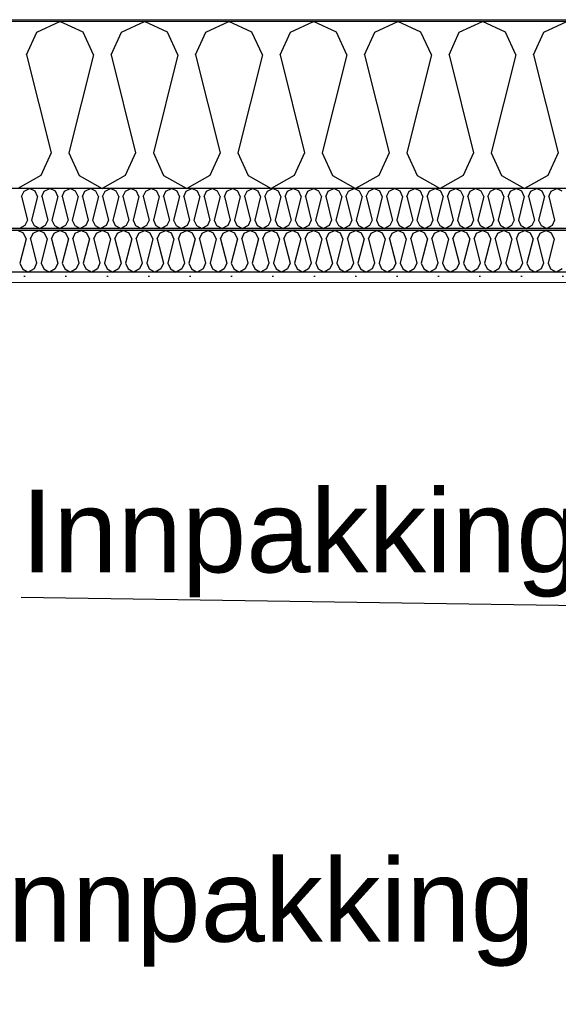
# Model space of a CAD drawing. Header units: millimetres. Extents: x -8544 to 51179, y -2070 to 39312.
# Tile 141 of 165: x 35769 to 36420, y 7565 to 8753. Entities that reach past the tile are written whole.
import ezdxf

# ---------------------------------------------------------------- set-up
doc = ezdxf.new("R2010")
doc.units = ezdxf.units.MM
doc.header["$LTSCALE"] = 0.5
doc.header["$MEASUREMENT"] = 0
doc.linetypes.add('PLINE', pattern=[0])
doc.layers.add('236- Innvendig kledning og overflate(Nye konstruksjoner)', color=7, linetype='Continuous', lineweight=0)
doc.layers.add('262- Taktekking(Nye konstruksjoner)', color=7, linetype='Continuous', lineweight=0)
for name, color, linetype in [('256- Faste himlinger og overflatebehandling (Skravur)(Nye konstruksjoner)', 7, 'Continuous'), ('256- Faste himlinger og overflatebehandling(Nye konstruksjoner)', 7, 'Continuous'), ('261- Primærkonstruksjon (tak)', 7, 'Continuous'), ('261- Primærkonstruksjon (tak) (Skravur)', 7, 'Continuous'), ('262- Taktekking (Skravur)(Nye konstruksjoner)', 7, 'Continuous'), ('832- Tekst bygning(Nye konstruksjoner)', 7, 'Continuous')]:
    doc.layers.add(name, color=color, linetype=linetype)
doc.styles.add('GENERATED_STYLE_3', font='arial.ttf')
doc.dimstyles.new('GENERATED_STYLE__2', dxfattribs={"dimtxt": 0.18, "dimasz": 182.4, "dimexe": 0.18, "dimexo": 0.0625, "dimgap": 0, "dimtad": 0, "dimtih": 1, "dimtoh": 1, "dimdec": 4, "dimzin": 0, "dimdsep": 46, "dimcen": 0.09, "dimadec": 0, "dimazin": 0, "dimtfac": 1, "dimtdec": 4, "dimtmove": 0, "dimatfit": 3, "dimldrblk": 'ARROWHEAD_5', "dimfxl": 1, "dimtolj": 1, "dimtzin": 0, "dimarcsym": 0})

# ---------------------------------------------------------------- blocks, each defined once
blk = doc.blocks.new('*X5')
at = {"layer": '261- Primærkonstruksjon (tak) (Skravur)', "linetype": 'PLINE'}
for p, q in [((35789.9, 8738.1), (35817.8, 8751.3)), ((35845.7, 8738.1), (35817.8, 8751.3)), ((35892, 8738.1), (35919.8, 8751.3)), ((35947.7, 8738.1), (35919.8, 8751.3)), ((35994, 8738.1), (36021.9, 8751.3)), ((36049.7, 8738.1), (36021.9, 8751.3)), ((36096.1, 8738.1), (36123.9, 8751.3)), ((36151.8, 8738.1), (36123.9, 8751.3)), ((36198.1, 8738.1), (36226, 8751.3)), ((36253.8, 8738.1), (36226, 8751.3)), ((36300.1, 8738.1), (36328, 8751.3)), ((36355.9, 8738.1), (36328, 8751.3)), ((36402.2, 8738.1), (36430.1, 8751.3)), ((35777.5, 8710.8), (35789.9, 8738.1)), ((35858.1, 8710.8), (35845.7, 8738.1)), ((35879.5, 8710.8), (35892, 8738.1)), ((35960.1, 8710.8), (35947.7, 8738.1)), ((35981.6, 8710.8), (35994, 8738.1)), ((36062.2, 8710.8), (36049.7, 8738.1)), ((36083.6, 8710.8), (36096.1, 8738.1)), ((36164.2, 8710.8), (36151.8, 8738.1)), ((36185.7, 8710.8), (36198.1, 8738.1)), ((36266.3, 8710.8), (36253.8, 8738.1)), ((36287.7, 8710.8), (36300.1, 8738.1)), ((36368.3, 8710.8), (36355.9, 8738.1)), ((36389.8, 8710.8), (36402.2, 8738.1)), ((35777.5, 8710.8), (35807.1, 8592.5)), ((35858.1, 8710.8), (35828.5, 8592.5)), ((35879.5, 8710.8), (35909.1, 8592.5)), ((35960.1, 8710.8), (35930.6, 8592.5)), ((35981.6, 8710.8), (36011.2, 8592.5)), ((36062.2, 8710.8), (36032.6, 8592.5)), ((36083.6, 8710.8), (36113.2, 8592.5)), ((36164.2, 8710.8), (36134.6, 8592.5)), ((36185.7, 8710.8), (36215.2, 8592.5)), ((36266.3, 8710.8), (36236.7, 8592.5)), ((36287.7, 8710.8), (36317.3, 8592.5)), ((36368.3, 8710.8), (36338.7, 8592.5)), ((36389.8, 8710.8), (36419.3, 8592.5)), ((35807.1, 8592.5), (35794.6, 8565.1)), ((35828.5, 8592.5), (35840.9, 8565.1)), ((35909.1, 8592.5), (35896.7, 8565.1)), ((35930.6, 8592.5), (35943, 8565.1)), ((36011.2, 8592.5), (35998.7, 8565.1)), ((36032.6, 8592.5), (36045, 8565.1)), ((36113.2, 8592.5), (36100.8, 8565.1)), ((36134.6, 8592.5), (36147.1, 8565.1)), ((36215.2, 8592.5), (36202.8, 8565.1)), ((36236.7, 8592.5), (36249.1, 8565.1)), ((36317.3, 8592.5), (36304.9, 8565.1)), ((36338.7, 8592.5), (36351.2, 8565.1)), ((36419.3, 8592.5), (36406.9, 8565.1)), ((35794.6, 8565.1), (35766.8, 8549.6)), ((35840.9, 8565.1), (35868.8, 8549.6)), ((35896.7, 8565.1), (35868.8, 8549.6)), ((35943, 8565.1), (35970.9, 8549.6)), ((35998.7, 8565.1), (35970.9, 8549.6)), ((36045, 8565.1), (36072.9, 8549.6)), ((36100.8, 8565.1), (36072.9, 8549.6)), ((36147.1, 8565.1), (36174.9, 8549.6)), ((36202.8, 8565.1), (36174.9, 8549.6)), ((36249.1, 8565.1), (36277, 8549.6)), ((36304.9, 8565.1), (36277, 8549.6)), ((36351.2, 8565.1), (36379, 8549.6)), ((36406.9, 8565.1), (36379, 8549.6))]:
    blk.add_line(p, q, dxfattribs=at)
blk = doc.blocks.new('*X33')
at = {"layer": '256- Faste himlinger og overflatebehandling (Skravur)(Nye konstruksjoner)', "linetype": 'PLINE'}
for p, q in [((35773.7, 8495.8), (35766.8, 8499.1)), ((35785.3, 8495.8), (35792.3, 8499.1)), ((35799.2, 8495.8), (35792.3, 8499.1)), ((35810.8, 8495.8), (35817.8, 8499.1)), ((35824.8, 8495.8), (35817.8, 8499.1)), ((35836.3, 8495.8), (35843.3, 8499.1)), ((35850.3, 8495.8), (35843.3, 8499.1)), ((35861.8, 8495.8), (35868.8, 8499.1)), ((35875.8, 8495.8), (35868.8, 8499.1)), ((35887.4, 8495.8), (35894.3, 8499.1)), ((35901.3, 8495.8), (35894.3, 8499.1)), ((35912.9, 8495.8), (35919.8, 8499.1)), ((35926.8, 8495.8), (35919.8, 8499.1)), ((35938.4, 8495.8), (35945.3, 8499.1)), ((35952.3, 8495.8), (35945.3, 8499.1)), ((35963.9, 8495.8), (35970.9, 8499.1)), ((35977.8, 8495.8), (35970.9, 8499.1)), ((35989.4, 8495.8), (35996.4, 8499.1)), ((36003.3, 8495.8), (35996.4, 8499.1)), ((36014.9, 8495.8), (36021.9, 8499.1)), ((36028.8, 8495.8), (36021.9, 8499.1)), ((36040.4, 8495.8), (36047.4, 8499.1)), ((36054.4, 8495.8), (36047.4, 8499.1)), ((36065.9, 8495.8), (36072.9, 8499.1)), ((36079.9, 8495.8), (36072.9, 8499.1)), ((36091.4, 8495.8), (36098.4, 8499.1)), ((36105.4, 8495.8), (36098.4, 8499.1)), ((36117, 8495.8), (36123.9, 8499.1)), ((36130.9, 8495.8), (36123.9, 8499.1)), ((36142.5, 8495.8), (36149.4, 8499.1)), ((36156.4, 8495.8), (36149.4, 8499.1)), ((36168, 8495.8), (36174.9, 8499.1)), ((36181.9, 8495.8), (36174.9, 8499.1)), ((36193.5, 8495.8), (36200.5, 8499.1)), ((36207.4, 8495.8), (36200.5, 8499.1)), ((36219, 8495.8), (36226, 8499.1)), ((36232.9, 8495.8), (36226, 8499.1)), ((36244.5, 8495.8), (36251.5, 8499.1)), ((36258.4, 8495.8), (36251.5, 8499.1)), ((36270, 8495.8), (36277, 8499.1)), ((36284, 8495.8), (36277, 8499.1)), ((36295.5, 8495.8), (36302.5, 8499.1)), ((36309.5, 8495.8), (36302.5, 8499.1)), ((36321, 8495.8), (36328, 8499.1)), ((36335, 8495.8), (36328, 8499.1)), ((36346.6, 8495.8), (36353.5, 8499.1)), ((36360.5, 8495.8), (36353.5, 8499.1)), ((36372.1, 8495.8), (36379, 8499.1)), ((36386, 8495.8), (36379, 8499.1)), ((36397.6, 8495.8), (36404.5, 8499.1)), ((36411.5, 8495.8), (36404.5, 8499.1)), ((35776.8, 8489), (35769.4, 8459.4)), ((35776.8, 8489), (35773.7, 8495.8)), ((35782.2, 8489), (35785.3, 8495.8)), ((35782.2, 8489), (35789.6, 8459.4)), ((35802.4, 8489), (35795, 8459.4)), ((35802.4, 8489), (35799.2, 8495.8)), ((35807.7, 8489), (35810.8, 8495.8)), ((35807.7, 8489), (35815.1, 8459.4)), ((35827.9, 8489), (35820.5, 8459.4)), ((35827.9, 8489), (35824.8, 8495.8)), ((35833.2, 8489), (35836.3, 8495.8)), ((35833.2, 8489), (35840.6, 8459.4)), ((35853.4, 8489), (35846, 8459.4)), ((35853.4, 8489), (35850.3, 8495.8)), ((35858.7, 8489), (35861.8, 8495.8)), ((35858.7, 8489), (35866.1, 8459.4)), ((35878.9, 8489), (35871.5, 8459.4)), ((35878.9, 8489), (35875.8, 8495.8)), ((35884.2, 8489), (35887.4, 8495.8)), ((35884.2, 8489), (35891.6, 8459.4)), ((35904.4, 8489), (35897, 8459.4)), ((35904.4, 8489), (35901.3, 8495.8)), ((35909.8, 8489), (35912.9, 8495.8)), ((35909.8, 8489), (35917.2, 8459.4)), ((35929.9, 8489), (35922.5, 8459.4)), ((35929.9, 8489), (35926.8, 8495.8)), ((35935.3, 8489), (35938.4, 8495.8)), ((35935.3, 8489), (35942.7, 8459.4)), ((35955.4, 8489), (35948, 8459.4)), ((35955.4, 8489), (35952.3, 8495.8)), ((35960.8, 8489), (35963.9, 8495.8)), ((35960.8, 8489), (35968.2, 8459.4)), ((35980.9, 8489), (35973.5, 8459.4)), ((35980.9, 8489), (35977.8, 8495.8)), ((35986.3, 8489), (35989.4, 8495.8)), ((35986.3, 8489), (35993.7, 8459.4)), ((36006.4, 8489), (35999, 8459.4)), ((36006.4, 8489), (36003.3, 8495.8)), ((36011.8, 8489), (36014.9, 8495.8)), ((36011.8, 8489), (36019.2, 8459.4)), ((36032, 8489), (36024.6, 8459.4)), ((36032, 8489), (36028.8, 8495.8)), ((36037.3, 8489), (36040.4, 8495.8)), ((36037.3, 8489), (36044.7, 8459.4)), ((36057.5, 8489), (36050.1, 8459.4)), ((36057.5, 8489), (36054.4, 8495.8)), ((36062.8, 8489), (36065.9, 8495.8)), ((36062.8, 8489), (36070.2, 8459.4)), ((36083, 8489), (36075.6, 8459.4)), ((36083, 8489), (36079.9, 8495.8)), ((36088.3, 8489), (36091.4, 8495.8)), ((36088.3, 8489), (36095.7, 8459.4)), ((36108.5, 8489), (36101.1, 8459.4)), ((36108.5, 8489), (36105.4, 8495.8)), ((36113.8, 8489), (36117, 8495.8)), ((36113.8, 8489), (36121.2, 8459.4)), ((36134, 8489), (36126.6, 8459.4)), ((36134, 8489), (36130.9, 8495.8)), ((36139.4, 8489), (36142.5, 8495.8)), ((36139.4, 8489), (36146.8, 8459.4)), ((36159.5, 8489), (36152.1, 8459.4)), ((36159.5, 8489), (36156.4, 8495.8)), ((36164.9, 8489), (36168, 8495.8)), ((36164.9, 8489), (36172.3, 8459.4)), ((36185, 8489), (36177.6, 8459.4)), ((36185, 8489), (36181.9, 8495.8)), ((36190.4, 8489), (36193.5, 8495.8)), ((36190.4, 8489), (36197.8, 8459.4)), ((36210.5, 8489), (36203.1, 8459.4)), ((36210.5, 8489), (36207.4, 8495.8)), ((36215.9, 8489), (36219, 8495.8)), ((36215.9, 8489), (36223.3, 8459.4)), ((36236, 8489), (36228.6, 8459.4)), ((36236, 8489), (36232.9, 8495.8)), ((36241.4, 8489), (36244.5, 8495.8)), ((36241.4, 8489), (36248.8, 8459.4)), ((36261.6, 8489), (36254.2, 8459.4)), ((36261.6, 8489), (36258.4, 8495.8)), ((36266.9, 8489), (36270, 8495.8)), ((36266.9, 8489), (36274.3, 8459.4)), ((36287.1, 8489), (36279.7, 8459.4)), ((36287.1, 8489), (36284, 8495.8)), ((36292.4, 8489), (36295.5, 8495.8)), ((36292.4, 8489), (36299.8, 8459.4)), ((36312.6, 8489), (36305.2, 8459.4)), ((36312.6, 8489), (36309.5, 8495.8)), ((36317.9, 8489), (36321, 8495.8)), ((36317.9, 8489), (36325.3, 8459.4)), ((36338.1, 8489), (36330.7, 8459.4)), ((36338.1, 8489), (36335, 8495.8)), ((36343.4, 8489), (36346.6, 8495.8)), ((36343.4, 8489), (36350.8, 8459.4)), ((36363.6, 8489), (36356.2, 8459.4)), ((36363.6, 8489), (36360.5, 8495.8)), ((36369, 8489), (36372.1, 8495.8)), ((36369, 8489), (36376.4, 8459.4)), ((36389.1, 8489), (36381.7, 8459.4)), ((36389.1, 8489), (36386, 8495.8)), ((36394.5, 8489), (36397.6, 8495.8)), ((36394.5, 8489), (36401.9, 8459.4)), ((36414.6, 8489), (36407.2, 8459.4)), ((36414.6, 8489), (36411.5, 8495.8)), ((35769.4, 8459.4), (35772.6, 8452.6)), ((35772.6, 8452.6), (35779.5, 8448.7)), ((35786.5, 8452.6), (35779.5, 8448.7)), ((35789.6, 8459.4), (35786.5, 8452.6)), ((35795, 8459.4), (35798.1, 8452.6)), ((35798.1, 8452.6), (35805, 8448.7)), ((35812, 8452.6), (35805, 8448.7)), ((35815.1, 8459.4), (35812, 8452.6)), ((35820.5, 8459.4), (35823.6, 8452.6)), ((35823.6, 8452.6), (35830.5, 8448.7)), ((35837.5, 8452.6), (35830.5, 8448.7)), ((35840.6, 8459.4), (35837.5, 8452.6)), ((35846, 8459.4), (35849.1, 8452.6)), ((35849.1, 8452.6), (35856.1, 8448.7)), ((35863, 8452.6), (35856.1, 8448.7)), ((35866.1, 8459.4), (35863, 8452.6)), ((35871.5, 8459.4), (35874.6, 8452.6)), ((35874.6, 8452.6), (35881.6, 8448.7)), ((35888.5, 8452.6), (35881.6, 8448.7)), ((35891.6, 8459.4), (35888.5, 8452.6)), ((35897, 8459.4), (35900.1, 8452.6)), ((35900.1, 8452.6), (35907.1, 8448.7)), ((35914, 8452.6), (35907.1, 8448.7)), ((35917.2, 8459.4), (35914, 8452.6)), ((35922.5, 8459.4), (35925.6, 8452.6)), ((35925.6, 8452.6), (35932.6, 8448.7)), ((35939.6, 8452.6), (35932.6, 8448.7)), ((35942.7, 8459.4), (35939.6, 8452.6)), ((35948, 8459.4), (35951.1, 8452.6)), ((35951.1, 8452.6), (35958.1, 8448.7)), ((35965.1, 8452.6), (35958.1, 8448.7)), ((35968.2, 8459.4), (35965.1, 8452.6)), ((35973.5, 8459.4), (35976.6, 8452.6)), ((35976.6, 8452.6), (35983.6, 8448.7)), ((35990.6, 8452.6), (35983.6, 8448.7)), ((35993.7, 8459.4), (35990.6, 8452.6)), ((35999, 8459.4), (36002.2, 8452.6)), ((36002.2, 8452.6), (36009.1, 8448.7)), ((36016.1, 8452.6), (36009.1, 8448.7)), ((36019.2, 8459.4), (36016.1, 8452.6)), ((36024.6, 8459.4), (36027.7, 8452.6)), ((36027.7, 8452.6), (36034.6, 8448.7)), ((36041.6, 8452.6), (36034.6, 8448.7)), ((36044.7, 8459.4), (36041.6, 8452.6)), ((36050.1, 8459.4), (36053.2, 8452.6)), ((36053.2, 8452.6), (36060.1, 8448.7)), ((36067.1, 8452.6), (36060.1, 8448.7)), ((36070.2, 8459.4), (36067.1, 8452.6)), ((36075.6, 8459.4), (36078.7, 8452.6)), ((36078.7, 8452.6), (36085.7, 8448.7)), ((36092.6, 8452.6), (36085.7, 8448.7)), ((36095.7, 8459.4), (36092.6, 8452.6)), ((36101.1, 8459.4), (36104.2, 8452.6)), ((36104.2, 8452.6), (36111.2, 8448.7)), ((36118.1, 8452.6), (36111.2, 8448.7)), ((36121.2, 8459.4), (36118.1, 8452.6)), ((36126.6, 8459.4), (36129.7, 8452.6)), ((36129.7, 8452.6), (36136.7, 8448.7)), ((36143.6, 8452.6), (36136.7, 8448.7)), ((36146.8, 8459.4), (36143.6, 8452.6)), ((36152.1, 8459.4), (36155.2, 8452.6)), ((36155.2, 8452.6), (36162.2, 8448.7)), ((36169.2, 8452.6), (36162.2, 8448.7)), ((36172.3, 8459.4), (36169.2, 8452.6)), ((36177.6, 8459.4), (36180.7, 8452.6)), ((36180.7, 8452.6), (36187.7, 8448.7)), ((36194.7, 8452.6), (36187.7, 8448.7)), ((36197.8, 8459.4), (36194.7, 8452.6)), ((36203.1, 8459.4), (36206.2, 8452.6)), ((36206.2, 8452.6), (36213.2, 8448.7)), ((36220.2, 8452.6), (36213.2, 8448.7)), ((36223.3, 8459.4), (36220.2, 8452.6)), ((36228.6, 8459.4), (36231.8, 8452.6)), ((36231.8, 8452.6), (36238.7, 8448.7)), ((36245.7, 8452.6), (36238.7, 8448.7)), ((36248.8, 8459.4), (36245.7, 8452.6)), ((36254.2, 8459.4), (36257.3, 8452.6)), ((36257.3, 8452.6), (36264.2, 8448.7)), ((36271.2, 8452.6), (36264.2, 8448.7)), ((36274.3, 8459.4), (36271.2, 8452.6)), ((36279.7, 8459.4), (36282.8, 8452.6)), ((36282.8, 8452.6), (36289.7, 8448.7)), ((36296.7, 8452.6), (36289.7, 8448.7)), ((36299.8, 8459.4), (36296.7, 8452.6)), ((36305.2, 8459.4), (36308.3, 8452.6)), ((36308.3, 8452.6), (36315.3, 8448.7)), ((36322.2, 8452.6), (36315.3, 8448.7)), ((36325.3, 8459.4), (36322.2, 8452.6)), ((36330.7, 8459.4), (36333.8, 8452.6)), ((36333.8, 8452.6), (36340.8, 8448.7)), ((36347.7, 8452.6), (36340.8, 8448.7)), ((36350.8, 8459.4), (36347.7, 8452.6)), ((36356.2, 8459.4), (36359.3, 8452.6)), ((36359.3, 8452.6), (36366.3, 8448.7)), ((36373.2, 8452.6), (36366.3, 8448.7)), ((36376.4, 8459.4), (36373.2, 8452.6)), ((36381.7, 8459.4), (36384.8, 8452.6)), ((36384.8, 8452.6), (36391.8, 8448.7)), ((36398.8, 8452.6), (36391.8, 8448.7)), ((36401.9, 8459.4), (36398.8, 8452.6)), ((36407.2, 8459.4), (36410.3, 8452.6)), ((36410.3, 8452.6), (36417.3, 8448.7)), ((36424.3, 8452.6), (36417.3, 8448.7))]:
    blk.add_line(p, q, dxfattribs=at)
blk = doc.blocks.new('*X34')
at = {"layer": '256- Faste himlinger og overflatebehandling (Skravur)(Nye konstruksjoner)', "linetype": 'PLINE'}
for p, q in [((35771.4, 8539.9), (35774.4, 8546.4)), ((35774.4, 8546.4), (35781.1, 8549.6)), ((35787.7, 8546.4), (35781.1, 8549.6)), ((35790.7, 8539.9), (35787.7, 8546.4)), ((35795.9, 8539.9), (35798.9, 8546.4)), ((35798.9, 8546.4), (35805.5, 8549.6)), ((35812.2, 8546.4), (35805.5, 8549.6)), ((35815.2, 8539.9), (35812.2, 8546.4)), ((35820.4, 8539.9), (35823.3, 8546.4)), ((35823.3, 8546.4), (35830, 8549.6)), ((35836.7, 8546.4), (35830, 8549.6)), ((35839.7, 8539.9), (35836.7, 8546.4)), ((35844.9, 8539.9), (35847.8, 8546.4)), ((35847.8, 8546.4), (35854.5, 8549.6)), ((35861.2, 8546.4), (35854.5, 8549.6)), ((35864.2, 8539.9), (35861.2, 8546.4)), ((35869.3, 8539.9), (35872.3, 8546.4)), ((35872.3, 8546.4), (35879, 8549.6)), ((35885.7, 8546.4), (35879, 8549.6)), ((35888.7, 8539.9), (35885.7, 8546.4)), ((35893.8, 8539.9), (35896.8, 8546.4)), ((35896.8, 8546.4), (35903.5, 8549.6)), ((35910.2, 8546.4), (35903.5, 8549.6)), ((35913.2, 8539.9), (35910.2, 8546.4)), ((35918.3, 8539.9), (35921.3, 8546.4)), ((35921.3, 8546.4), (35928, 8549.6)), ((35934.7, 8546.4), (35928, 8549.6)), ((35937.7, 8539.9), (35934.7, 8546.4)), ((35942.8, 8539.9), (35945.8, 8546.4)), ((35945.8, 8546.4), (35952.5, 8549.6)), ((35959.2, 8546.4), (35952.5, 8549.6)), ((35962.2, 8539.9), (35959.2, 8546.4)), ((35967.3, 8539.9), (35970.3, 8546.4)), ((35970.3, 8546.4), (35977, 8549.6)), ((35983.7, 8546.4), (35977, 8549.6)), ((35986.6, 8539.9), (35983.7, 8546.4)), ((35991.8, 8539.9), (35994.8, 8546.4)), ((35994.8, 8546.4), (36001.5, 8549.6)), ((36008.2, 8546.4), (36001.5, 8549.6)), ((36011.1, 8539.9), (36008.2, 8546.4)), ((36016.3, 8539.9), (36019.3, 8546.4)), ((36019.3, 8546.4), (36026, 8549.6)), ((36032.6, 8546.4), (36026, 8549.6)), ((36035.6, 8539.9), (36032.6, 8546.4)), ((36040.8, 8539.9), (36043.8, 8546.4)), ((36043.8, 8546.4), (36050.4, 8549.6)), ((36057.1, 8546.4), (36050.4, 8549.6)), ((36060.1, 8539.9), (36057.1, 8546.4)), ((36065.3, 8539.9), (36068.3, 8546.4)), ((36068.3, 8546.4), (36074.9, 8549.6)), ((36081.6, 8546.4), (36074.9, 8549.6)), ((36084.6, 8539.9), (36081.6, 8546.4)), ((36089.8, 8539.9), (36092.7, 8546.4)), ((36092.7, 8546.4), (36099.4, 8549.6)), ((36106.1, 8546.4), (36099.4, 8549.6)), ((36109.1, 8539.9), (36106.1, 8546.4)), ((36114.2, 8539.9), (36117.2, 8546.4)), ((36117.2, 8546.4), (36123.9, 8549.6)), ((36130.6, 8546.4), (36123.9, 8549.6)), ((36133.6, 8539.9), (36130.6, 8546.4)), ((36138.7, 8539.9), (36141.7, 8546.4)), ((36141.7, 8546.4), (36148.4, 8549.6)), ((36155.1, 8546.4), (36148.4, 8549.6)), ((36158.1, 8539.9), (36155.1, 8546.4)), ((36163.2, 8539.9), (36166.2, 8546.4)), ((36166.2, 8546.4), (36172.9, 8549.6)), ((36179.6, 8546.4), (36172.9, 8549.6)), ((36182.6, 8539.9), (36179.6, 8546.4)), ((36187.7, 8539.9), (36190.7, 8546.4)), ((36190.7, 8546.4), (36197.4, 8549.6)), ((36204.1, 8546.4), (36197.4, 8549.6)), ((36207.1, 8539.9), (36204.1, 8546.4)), ((36212.2, 8539.9), (36215.2, 8546.4)), ((36215.2, 8546.4), (36221.9, 8549.6)), ((36228.6, 8546.4), (36221.9, 8549.6)), ((36231.6, 8539.9), (36228.6, 8546.4)), ((36236.7, 8539.9), (36239.7, 8546.4)), ((36239.7, 8546.4), (36246.4, 8549.6)), ((36253.1, 8546.4), (36246.4, 8549.6)), ((36256, 8539.9), (36253.1, 8546.4)), ((36261.2, 8539.9), (36264.2, 8546.4)), ((36264.2, 8546.4), (36270.9, 8549.6)), ((36277.6, 8546.4), (36270.9, 8549.6)), ((36280.5, 8539.9), (36277.6, 8546.4)), ((36285.7, 8539.9), (36288.7, 8546.4)), ((36288.7, 8546.4), (36295.4, 8549.6)), ((36302, 8546.4), (36295.4, 8549.6)), ((36305, 8539.9), (36302, 8546.4)), ((36310.2, 8539.9), (36313.2, 8546.4)), ((36313.2, 8546.4), (36319.8, 8549.6)), ((36326.5, 8546.4), (36319.8, 8549.6)), ((36329.5, 8539.9), (36326.5, 8546.4)), ((36334.7, 8539.9), (36337.7, 8546.4)), ((36337.7, 8546.4), (36344.3, 8549.6)), ((36351, 8546.4), (36344.3, 8549.6)), ((36354, 8539.9), (36351, 8546.4)), ((36359.2, 8539.9), (36362.1, 8546.4)), ((36362.1, 8546.4), (36368.8, 8549.6)), ((36375.5, 8546.4), (36368.8, 8549.6)), ((36378.5, 8539.9), (36375.5, 8546.4)), ((36383.6, 8539.9), (36386.6, 8546.4)), ((36386.6, 8546.4), (36393.3, 8549.6)), ((36400, 8546.4), (36393.3, 8549.6)), ((36403, 8539.9), (36400, 8546.4)), ((36408.1, 8539.9), (36411.1, 8546.4)), ((36411.1, 8546.4), (36417.8, 8549.6)), ((36424.5, 8546.4), (36417.8, 8549.6)), ((35771.4, 8539.9), (35778.5, 8511.5)), ((35790.7, 8539.9), (35783.6, 8511.5)), ((35795.9, 8539.9), (35803, 8511.5)), ((35815.2, 8539.9), (35808.1, 8511.5)), ((35820.4, 8539.9), (35827.5, 8511.5)), ((35839.7, 8539.9), (35832.6, 8511.5)), ((35844.9, 8539.9), (35852, 8511.5)), ((35864.2, 8539.9), (35857.1, 8511.5)), ((35869.3, 8539.9), (35876.4, 8511.5)), ((35888.7, 8539.9), (35881.6, 8511.5)), ((35893.8, 8539.9), (35900.9, 8511.5)), ((35913.2, 8539.9), (35906.1, 8511.5)), ((35918.3, 8539.9), (35925.4, 8511.5)), ((35937.7, 8539.9), (35930.6, 8511.5)), ((35942.8, 8539.9), (35949.9, 8511.5)), ((35962.2, 8539.9), (35955.1, 8511.5)), ((35967.3, 8539.9), (35974.4, 8511.5)), ((35986.6, 8539.9), (35979.5, 8511.5)), ((35991.8, 8539.9), (35998.9, 8511.5)), ((36011.1, 8539.9), (36004, 8511.5)), ((36016.3, 8539.9), (36023.4, 8511.5)), ((36035.6, 8539.9), (36028.5, 8511.5)), ((36040.8, 8539.9), (36047.9, 8511.5)), ((36060.1, 8539.9), (36053, 8511.5)), ((36065.3, 8539.9), (36072.4, 8511.5)), ((36084.6, 8539.9), (36077.5, 8511.5)), ((36089.8, 8539.9), (36096.9, 8511.5)), ((36109.1, 8539.9), (36102, 8511.5)), ((36114.2, 8539.9), (36121.3, 8511.5)), ((36133.6, 8539.9), (36126.5, 8511.5)), ((36138.7, 8539.9), (36145.8, 8511.5)), ((36158.1, 8539.9), (36151, 8511.5)), ((36163.2, 8539.9), (36170.3, 8511.5)), ((36182.6, 8539.9), (36175.5, 8511.5)), ((36187.7, 8539.9), (36194.8, 8511.5)), ((36207.1, 8539.9), (36200, 8511.5)), ((36212.2, 8539.9), (36219.3, 8511.5)), ((36231.6, 8539.9), (36224.5, 8511.5)), ((36236.7, 8539.9), (36243.8, 8511.5)), ((36256, 8539.9), (36248.9, 8511.5)), ((36261.2, 8539.9), (36268.3, 8511.5)), ((36280.5, 8539.9), (36273.4, 8511.5)), ((36285.7, 8539.9), (36292.8, 8511.5)), ((36305, 8539.9), (36297.9, 8511.5)), ((36310.2, 8539.9), (36317.3, 8511.5)), ((36329.5, 8539.9), (36322.4, 8511.5)), ((36334.7, 8539.9), (36341.8, 8511.5)), ((36354, 8539.9), (36346.9, 8511.5)), ((36359.2, 8539.9), (36366.3, 8511.5)), ((36378.5, 8539.9), (36371.4, 8511.5)), ((36383.6, 8539.9), (36390.7, 8511.5)), ((36403, 8539.9), (36395.9, 8511.5)), ((36408.1, 8539.9), (36415.2, 8511.5)), ((35778.5, 8511.5), (35775.5, 8504.9)), ((35783.6, 8511.5), (35786.6, 8504.9)), ((35803, 8511.5), (35800, 8504.9)), ((35808.1, 8511.5), (35811.1, 8504.9)), ((35827.5, 8511.5), (35824.5, 8504.9)), ((35832.6, 8511.5), (35835.6, 8504.9)), ((35852, 8511.5), (35849, 8504.9)), ((35857.1, 8511.5), (35860.1, 8504.9)), ((35876.4, 8511.5), (35873.5, 8504.9)), ((35881.6, 8511.5), (35884.6, 8504.9)), ((35900.9, 8511.5), (35897.9, 8504.9)), ((35906.1, 8511.5), (35909.1, 8504.9)), ((35925.4, 8511.5), (35922.4, 8504.9)), ((35930.6, 8511.5), (35933.6, 8504.9)), ((35949.9, 8511.5), (35946.9, 8504.9)), ((35955.1, 8511.5), (35958, 8504.9)), ((35974.4, 8511.5), (35971.4, 8504.9)), ((35979.5, 8511.5), (35982.5, 8504.9)), ((35998.9, 8511.5), (35995.9, 8504.9)), ((36004, 8511.5), (36007, 8504.9)), ((36023.4, 8511.5), (36020.4, 8504.9)), ((36028.5, 8511.5), (36031.5, 8504.9)), ((36047.9, 8511.5), (36044.9, 8504.9)), ((36053, 8511.5), (36056, 8504.9)), ((36072.4, 8511.5), (36069.4, 8504.9)), ((36077.5, 8511.5), (36080.5, 8504.9)), ((36096.9, 8511.5), (36093.9, 8504.9)), ((36102, 8511.5), (36105, 8504.9)), ((36121.3, 8511.5), (36118.4, 8504.9)), ((36126.5, 8511.5), (36129.5, 8504.9)), ((36145.8, 8511.5), (36142.9, 8504.9)), ((36151, 8511.5), (36154, 8504.9)), ((36170.3, 8511.5), (36167.3, 8504.9)), ((36175.5, 8511.5), (36178.5, 8504.9)), ((36194.8, 8511.5), (36191.8, 8504.9)), ((36200, 8511.5), (36203, 8504.9)), ((36219.3, 8511.5), (36216.3, 8504.9)), ((36224.5, 8511.5), (36227.4, 8504.9)), ((36243.8, 8511.5), (36240.8, 8504.9)), ((36248.9, 8511.5), (36251.9, 8504.9)), ((36268.3, 8511.5), (36265.3, 8504.9)), ((36273.4, 8511.5), (36276.4, 8504.9)), ((36292.8, 8511.5), (36289.8, 8504.9)), ((36297.9, 8511.5), (36300.9, 8504.9)), ((36317.3, 8511.5), (36314.3, 8504.9)), ((36322.4, 8511.5), (36325.4, 8504.9)), ((36341.8, 8511.5), (36338.8, 8504.9)), ((36346.9, 8511.5), (36349.9, 8504.9)), ((36366.3, 8511.5), (36363.3, 8504.9)), ((36371.4, 8511.5), (36374.4, 8504.9)), ((36390.7, 8511.5), (36387.8, 8504.9)), ((36395.9, 8511.5), (36398.9, 8504.9)), ((36415.2, 8511.5), (36412.3, 8504.9)), ((35775.5, 8504.9), (35768.8, 8501.2)), ((35786.6, 8504.9), (35793.3, 8501.2)), ((35800, 8504.9), (35793.3, 8501.2)), ((35811.1, 8504.9), (35817.8, 8501.2)), ((35824.5, 8504.9), (35817.8, 8501.2)), ((35835.6, 8504.9), (35842.3, 8501.2)), ((35849, 8504.9), (35842.3, 8501.2)), ((35860.1, 8504.9), (35866.8, 8501.2)), ((35873.5, 8504.9), (35866.8, 8501.2)), ((35884.6, 8504.9), (35891.3, 8501.2)), ((35897.9, 8504.9), (35891.3, 8501.2)), ((35909.1, 8504.9), (35915.8, 8501.2)), ((35922.4, 8504.9), (35915.8, 8501.2)), ((35933.6, 8504.9), (35940.2, 8501.2)), ((35946.9, 8504.9), (35940.2, 8501.2)), ((35958, 8504.9), (35964.7, 8501.2)), ((35971.4, 8504.9), (35964.7, 8501.2)), ((35982.5, 8504.9), (35989.2, 8501.2)), ((35995.9, 8504.9), (35989.2, 8501.2)), ((36007, 8504.9), (36013.7, 8501.2)), ((36020.4, 8504.9), (36013.7, 8501.2)), ((36031.5, 8504.9), (36038.2, 8501.2)), ((36044.9, 8504.9), (36038.2, 8501.2)), ((36056, 8504.9), (36062.7, 8501.2)), ((36069.4, 8504.9), (36062.7, 8501.2)), ((36080.5, 8504.9), (36087.2, 8501.2)), ((36093.9, 8504.9), (36087.2, 8501.2)), ((36105, 8504.9), (36111.7, 8501.2)), ((36118.4, 8504.9), (36111.7, 8501.2)), ((36129.5, 8504.9), (36136.2, 8501.2)), ((36142.9, 8504.9), (36136.2, 8501.2)), ((36154, 8504.9), (36160.7, 8501.2)), ((36167.3, 8504.9), (36160.7, 8501.2)), ((36178.5, 8504.9), (36185.1, 8501.2)), ((36191.8, 8504.9), (36185.1, 8501.2)), ((36203, 8504.9), (36209.6, 8501.2)), ((36216.3, 8504.9), (36209.6, 8501.2)), ((36227.4, 8504.9), (36234.1, 8501.2)), ((36240.8, 8504.9), (36234.1, 8501.2)), ((36251.9, 8504.9), (36258.6, 8501.2)), ((36265.3, 8504.9), (36258.6, 8501.2)), ((36276.4, 8504.9), (36283.1, 8501.2)), ((36289.8, 8504.9), (36283.1, 8501.2)), ((36300.9, 8504.9), (36307.6, 8501.2)), ((36314.3, 8504.9), (36307.6, 8501.2)), ((36325.4, 8504.9), (36332.1, 8501.2)), ((36338.8, 8504.9), (36332.1, 8501.2)), ((36349.9, 8504.9), (36356.6, 8501.2)), ((36363.3, 8504.9), (36356.6, 8501.2)), ((36374.4, 8504.9), (36381.1, 8501.2)), ((36387.8, 8504.9), (36381.1, 8501.2)), ((36398.9, 8504.9), (36405.6, 8501.2)), ((36412.3, 8504.9), (36405.6, 8501.2))]:
    blk.add_line(p, q, dxfattribs=at)
blk = doc.blocks.new('ARROWHEAD_5')
at = {"linetype": 'Continuous'}
blk.add_hatch(color=256, dxfattribs=at).paths.add_polyline_path([(-1, 0.2679), (0, 0), (-1, -0.2679)])
blk.add_line((0, 0), (-1, 0), dxfattribs=at)

msp = doc.modelspace()

# ---------------------------------------------------------------- hatches: boundary and pattern name
at = {"layer": '256- Faste himlinger og overflatebehandling (Skravur)(Nye konstruksjoner)', "linetype": 'Continuous'}
msp.add_hatch(color=256, dxfattribs=at).paths.add_polyline_path([(38921.9, 8501.2), (35511.9, 8501.2), (35511.9, 8499.1), (38921.9, 8499.1)])
h = msp.add_hatch(dxfattribs=at)
h.set_pattern_fill('Gips', color=256, style=0, pattern_type=2)
h.set_pattern_definition([(0, (0, 0), (0, 86.60254), [0, -50]), (0, (25, 43.3), (0, 86.60254), [0, -50])])
h.paths.add_polyline_path([(35636.9, 8436.1), (38796.9, 8436.1), (38796.9, 8448.7), (35636.9, 8448.7)])
at = {"layer": '262- Taktekking (Skravur)(Nye konstruksjoner)', "linetype": 'Continuous'}
h = msp.add_hatch(dxfattribs=at)
h.set_pattern_fill('Prikker_tett', color=256, style=0, pattern_type=2)
h.set_pattern_definition([(0, (0, 0), (0, 43.30127), [0, -25]), (0, (12.5, 21.65), (0, 43.30127), [0, -25])])
h.paths.add_polyline_path([(15021.9, 8753.3), (15021.9, 8751.3), (40611.9, 8751.3), (40611.9, 8753.3)])

# ---------------------------------------------------------------- linework, layer by layer
at = {"layer": '236- Innvendig kledning og overflate(Nye konstruksjoner)', "linetype": 'PLINE'}
msp.add_line((38921.9, 8436.1), (35511.9, 8436.1), dxfattribs=at)
at = {"layer": '256- Faste himlinger og overflatebehandling(Nye konstruksjoner)', "linetype": 'PLINE'}
for p, q in [((38921.9, 8501.2), (35511.9, 8501.2)), ((38921.9, 8499.1), (35511.9, 8499.1)), ((38921.9, 8448.7), (35511.9, 8448.7))]:
    msp.add_line(p, q, dxfattribs=at)
at = {"layer": '261- Primærkonstruksjon (tak)', "linetype": 'PLINE'}
for p, q in [((39111.9, 8751.3), (28121.9, 8751.3)), ((38921.9, 8549.6), (35511.9, 8549.6))]:
    msp.add_line(p, q, dxfattribs=at)
at = {"layer": '262- Taktekking(Nye konstruksjoner)', "linetype": 'PLINE'}
msp.add_line((40611.9, 8753.3), (15021.9, 8753.3), dxfattribs=at)

# ---------------------------------------------------------------- block references
at = {"layer": '256- Faste himlinger og overflatebehandling(Nye konstruksjoner)'}
for name in ['*X34', '*X33']:
    msp.add_blockref(name, (0, 0), dxfattribs=at)
at = {"layer": '261- Primærkonstruksjon (tak)'}
msp.add_blockref('*X5', (0, 0), dxfattribs=at)

# ---------------------------------------------------------------- texts
at = {"layer": '832- Tekst bygning(Nye konstruksjoner)', "linetype": 'Continuous', "char_height": 100, "attachment_point": 7, "style": 'GENERATED_STYLE_3'}
for insert in [(35770.9, 8056.1), (35715.8, 7610.5)]:
    msp.add_mtext('\\A1;{\\pql;\\fArial|b0|i0|c0|p0;\\W1.000000;Innpakking av limtre pga. lyd, kfr. akustikar}', dxfattribs=dict(at, insert=insert))

# ---------------------------------------------------------------- leaders
at = {"layer": '832- Tekst bygning(Nye konstruksjoner)', "linetype": 'PLINE', "annotation_type": 0, "has_hookline": 1, "text_width": 2626.5}
for points, hookline_direction in [([(38821.9, 8010.6), (35770.9, 8056.1)], 1), ([(35558.1, 7957.3), (35674.7, 7610.5), (35533.4, 7565.1), (35715.8, 7565.1)], 0)]:
    msp.add_leader(points, dimstyle='GENERATED_STYLE__2', dxfattribs=dict(at, hookline_direction=hookline_direction))

doc.saveas('drawing.dxf')
